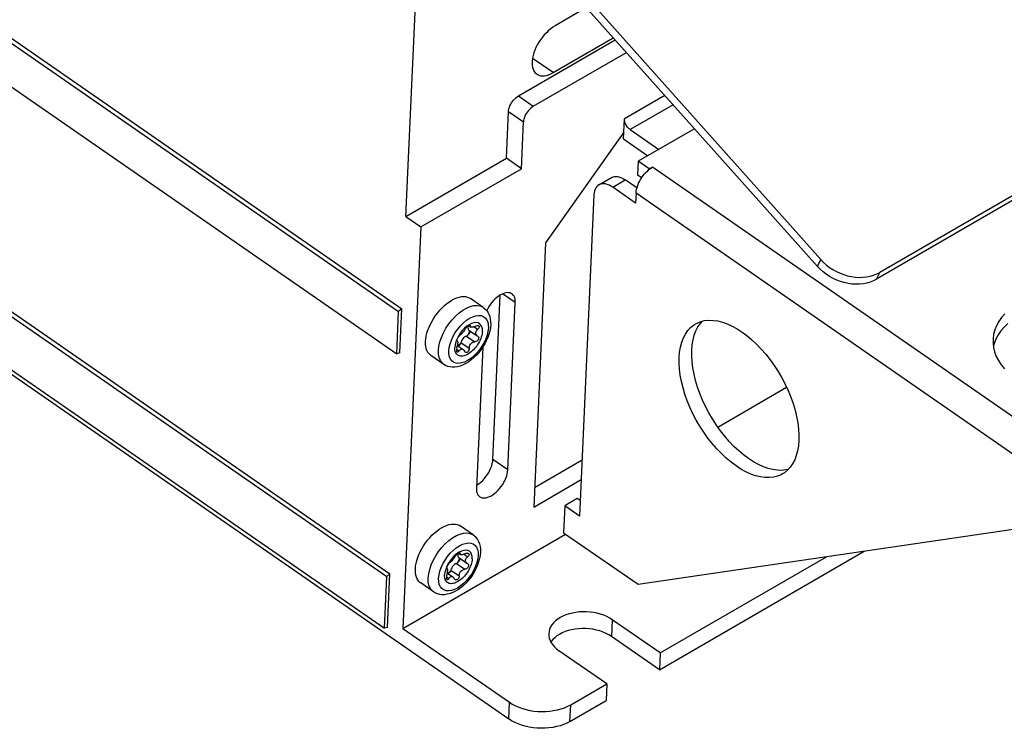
# Model space of a CAD drawing. Header units: millimetres. Extents: x 0 to 594, y 0 to 420.
# Tile 47 of 80: x 522 to 544, y 105 to 122. Entities that reach past the tile are written whole.
import ezdxf

# ---------------------------------------------------------------- set-up
doc = ezdxf.new("R2010")
doc.units = ezdxf.units.MM
doc.header["$LTSCALE"] = 32.67
doc.layers.get('0').update_dxf_attribs({"linetype": 'CONTINUOUS'})

msp = doc.modelspace()

# ---------------------------------------------------------------- linework, layer by layer
at = {"color": 7, "linetype": 'CONTINUOUS'}
for p, q in [((468.174, 158.181), (530.48, 114.974)), ((468.247, 158.245), (530.554, 115.038)), ((468.13, 157.206), (530.437, 113.999)), ((467.9, 152.069), (530.206, 108.862)), ((467.973, 152.133), (530.28, 108.926)), ((467.846, 150.878), (530.153, 107.671)), ((469.565, 149.58), (533.017, 105.579)), ((530.649, 117.168), (531.193, 129.3)), ((540.21, 116.172), (534.484, 122.592)), ((534.473, 122.36), (540.134, 116.013)), ((534.809, 121.984), (534.087, 121.566)), ((533.885, 121.406), (533.838, 121.355)), ((533.934, 121.453), (533.885, 121.406)), ((533.985, 121.495), (533.934, 121.453)), ((534.036, 121.533), (533.985, 121.495)), ((534.087, 121.566), (534.036, 121.533)), ((533.24, 119.947), (535.472, 121.241)), ((533.713, 121.185), (533.677, 121.124)), ((533.751, 121.244), (533.713, 121.185)), ((533.793, 121.301), (533.751, 121.244)), ((533.838, 121.355), (533.793, 121.301)), ((534.039, 120.485), (535.428, 121.29)), ((550.94, 121.193), (541.494, 115.719)), ((551.016, 121.351), (541.57, 115.877)), ((533.584, 119.708), (535.73, 120.951)), ((533.619, 121), (533.596, 120.938)), ((533.646, 121.062), (533.619, 121)), ((533.677, 121.124), (533.646, 121.062)), ((533.558, 120.76), (533.556, 120.705)), ((533.566, 120.817), (533.558, 120.76)), ((533.579, 120.877), (533.566, 120.817)), ((533.596, 120.938), (533.579, 120.877)), ((533.556, 120.705), (533.559, 120.654)), ((533.559, 120.654), (533.567, 120.606)), ((533.567, 120.606), (533.58, 120.563)), ((533.58, 120.563), (533.598, 120.524)), ((533.598, 120.524), (533.62, 120.491)), ((533.62, 120.491), (533.648, 120.463)), ((533.648, 120.463), (533.664, 120.45)), ((533.664, 120.45), (533.679, 120.44)), ((533.679, 120.44), (533.715, 120.424)), ((533.715, 120.424), (533.754, 120.414)), ((533.754, 120.414), (533.796, 120.411)), ((533.796, 120.411), (533.841, 120.413)), ((533.841, 120.413), (533.888, 120.422)), ((533.888, 120.422), (533.937, 120.437)), ((533.937, 120.437), (533.988, 120.458)), ((533.988, 120.458), (534.039, 120.485)), ((533.083, 119.79), (533.105, 119.822)), ((533.105, 119.822), (533.13, 119.853)), ((533.13, 119.853), (533.156, 119.881)), ((533.156, 119.881), (533.183, 119.906)), ((533.183, 119.906), (533.211, 119.928)), ((533.211, 119.928), (533.24, 119.947)), ((532.964, 118.509), (533.012, 119.59)), ((533.012, 119.59), (533.015, 119.621)), ((533.015, 119.621), (533.022, 119.654)), ((533.022, 119.654), (533.033, 119.688)), ((533.033, 119.688), (533.046, 119.722)), ((533.046, 119.722), (533.063, 119.757)), ((533.063, 119.757), (533.083, 119.79)), ((533.475, 119.614), (533.45, 119.583)), ((533.501, 119.642), (533.475, 119.614)), ((533.528, 119.667), (533.501, 119.642)), ((533.556, 119.689), (533.528, 119.667)), ((533.584, 119.708), (533.556, 119.689)), ((533.36, 119.382), (533.357, 119.35)), ((533.367, 119.415), (533.36, 119.382)), ((533.378, 119.449), (533.367, 119.415)), ((533.391, 119.483), (533.378, 119.449)), ((533.408, 119.517), (533.391, 119.483)), ((533.428, 119.551), (533.408, 119.517)), ((533.45, 119.583), (533.428, 119.551)), ((535.664, 118.959), (535.685, 119.422)), ((535.685, 119.399), (535.685, 119.422)), ((535.689, 119.374), (535.685, 119.399)), ((535.695, 119.349), (535.689, 119.374)), ((533.309, 118.27), (533.357, 119.35)), ((535.703, 119.323), (535.695, 119.349)), ((535.714, 119.297), (535.703, 119.323)), ((535.727, 119.272), (535.714, 119.297)), ((535.743, 119.248), (535.727, 119.272)), ((535.759, 119.225), (535.743, 119.248)), ((535.777, 119.205), (535.759, 119.225)), ((535.796, 119.187), (535.777, 119.205)), ((535.816, 119.172), (535.796, 119.187)), ((535.816, 119.172), (536.476, 118.714)), ((537.3, 119.191), (536.003, 118.44)), ((535.671, 119.111), (533.866, 116.562)), ((535.664, 118.959), (536.226, 118.569)), ((530.649, 117.168), (532.964, 118.509)), ((533.309, 118.27), (532.964, 118.509)), ((530.994, 116.929), (533.309, 118.27)), ((536.003, 118.44), (535.989, 118.131)), ((536.258, 118.263), (536.003, 118.44)), ((536.221, 118.223), (536.258, 118.255)), ((536.331, 118.305), (536.258, 118.263)), ((536.258, 118.255), (536.294, 118.282)), ((536.258, 118.263), (536.258, 118.255)), ((536.294, 118.282), (536.331, 118.305)), ((535.094, 117.898), (535.383, 118.066)), ((535.383, 118.066), (535.391, 118.07)), ((535.391, 118.07), (535.423, 118.083)), ((535.423, 118.083), (535.458, 118.09)), ((535.458, 118.09), (535.495, 118.091)), ((535.495, 118.091), (535.535, 118.086)), ((535.535, 118.086), (535.576, 118.076)), ((535.576, 118.076), (535.619, 118.059)), ((535.619, 118.059), (535.662, 118.037)), ((535.662, 118.037), (535.705, 118.01)), ((535.971, 117.825), (535.705, 118.01)), ((535.989, 118.131), (536.084, 118.065)), ((536.032, 117.978), (536.057, 118.023)), ((536.057, 118.023), (536.086, 118.067)), ((536.086, 118.067), (536.116, 118.11)), ((536.116, 118.11), (536.149, 118.15)), ((536.149, 118.15), (536.184, 118.188)), ((536.184, 118.188), (536.221, 118.223)), ((535.008, 117.795), (534.994, 117.756)), ((535.025, 117.83), (535.008, 117.795)), ((535.047, 117.859), (535.025, 117.83)), ((535.072, 117.883), (535.047, 117.859)), ((535.094, 117.898), (535.072, 117.883)), ((535.101, 117.902), (535.094, 117.898)), ((535.133, 117.915), (535.101, 117.902)), ((535.168, 117.922), (535.133, 117.915)), ((535.206, 117.924), (535.168, 117.922)), ((535.246, 117.919), (535.206, 117.924)), ((535.287, 117.908), (535.246, 117.919)), ((535.329, 117.892), (535.287, 117.908)), ((535.372, 117.87), (535.329, 117.892)), ((535.416, 117.842), (535.372, 117.87)), ((535.941, 117.478), (535.416, 117.842)), ((535.955, 117.751), (535.963, 117.794)), ((535.963, 117.794), (535.975, 117.839)), ((535.975, 117.839), (535.99, 117.885)), ((535.99, 117.885), (536.009, 117.932)), ((536.009, 117.932), (536.032, 117.978)), ((534.981, 117.666), (534.649, 110.257)), ((534.986, 117.713), (534.981, 117.666)), ((534.994, 117.756), (534.986, 117.713)), ((535.952, 117.709), (535.941, 117.478)), ((535.952, 117.709), (535.955, 117.751)), ((530.649, 117.168), (530.994, 116.929)), ((530.994, 116.929), (530.579, 107.668)), ((533.866, 116.562), (533.593, 110.467)), ((540.196, 115.949), (540.134, 116.013)), ((540.21, 116.172), (540.272, 116.107)), ((540.272, 116.107), (540.339, 116.048)), ((540.339, 116.048), (540.412, 115.992)), ((540.412, 115.992), (540.489, 115.942)), ((540.264, 115.889), (540.196, 115.949)), ((540.336, 115.834), (540.264, 115.889)), ((540.413, 115.784), (540.336, 115.834)), ((540.494, 115.739), (540.413, 115.784)), ((540.489, 115.942), (540.569, 115.897)), ((540.578, 115.7), (540.494, 115.739)), ((540.569, 115.897), (540.653, 115.859)), ((540.653, 115.859), (540.74, 115.826)), ((540.74, 115.826), (540.827, 115.8)), ((540.827, 115.8), (540.916, 115.781)), ((540.916, 115.781), (541.005, 115.769)), ((541.005, 115.769), (541.094, 115.764)), ((541.094, 115.764), (541.18, 115.765)), ((541.18, 115.765), (541.265, 115.774)), ((541.265, 115.774), (541.347, 115.79)), ((541.347, 115.79), (541.426, 115.812)), ((541.426, 115.812), (541.5, 115.842)), ((541.5, 115.842), (541.57, 115.877)), ((540.664, 115.668), (540.578, 115.7)), ((540.752, 115.642), (540.664, 115.668)), ((540.841, 115.623), (540.752, 115.642)), ((540.93, 115.61), (540.841, 115.623)), ((541.018, 115.605), (540.93, 115.61)), ((541.105, 115.607), (541.018, 115.605)), ((541.19, 115.616), (541.105, 115.607)), ((541.272, 115.632), (541.19, 115.616)), ((541.35, 115.654), (541.272, 115.632)), ((541.424, 115.683), (541.35, 115.654)), ((541.494, 115.719), (541.424, 115.683)), ((531.764, 115.267), (531.82, 115.291)), ((531.82, 115.291), (531.874, 115.308)), ((531.874, 115.308), (531.927, 115.319)), ((531.927, 115.319), (531.977, 115.323)), ((531.977, 115.323), (532.024, 115.32)), ((532.024, 115.32), (532.068, 115.31)), ((532.068, 115.31), (532.108, 115.294)), ((532.108, 115.294), (532.136, 115.277)), ((532.652, 111.562), (532.822, 115.356)), ((532.745, 115.302), (532.705, 115.267)), ((532.785, 115.332), (532.745, 115.302)), ((532.826, 115.358), (532.785, 115.332)), ((532.866, 115.379), (532.826, 115.358)), ((532.906, 115.395), (532.866, 115.379)), ((532.944, 115.405), (532.906, 115.395)), ((532.981, 115.411), (532.944, 115.405)), ((533.016, 115.41), (532.981, 115.411)), ((533.048, 115.404), (533.016, 115.41)), ((533.076, 115.393), (533.048, 115.404)), ((533.093, 115.383), (533.076, 115.393)), ((533.102, 115.376), (533.093, 115.383)), ((533.124, 115.355), (533.102, 115.376)), ((533.142, 115.328), (533.124, 115.355)), ((533.156, 115.297), (533.142, 115.328)), ((533.165, 115.262), (533.156, 115.297)), ((531.431, 115.006), (531.484, 115.062)), ((531.484, 115.062), (531.538, 115.113)), ((531.538, 115.113), (531.594, 115.16)), ((531.594, 115.16), (531.65, 115.202)), ((531.65, 115.202), (531.707, 115.237)), ((531.707, 115.237), (531.764, 115.267)), ((532.432, 115.072), (532.136, 115.277)), ((532.432, 115.072), (532.47, 115.041)), ((532.565, 115.097), (532.537, 115.049)), ((532.597, 115.143), (532.565, 115.097)), ((532.631, 115.187), (532.597, 115.143)), ((532.667, 115.229), (532.631, 115.187)), ((532.705, 115.267), (532.667, 115.229)), ((532.997, 111.323), (533.17, 115.182)), ((533.17, 115.223), (533.165, 115.262)), ((533.17, 115.182), (533.17, 115.223)), ((530.437, 113.999), (530.48, 114.974)), ((530.554, 115.038), (530.48, 114.974)), ((530.508, 114.019), (530.554, 115.038)), ((531.29, 114.819), (531.334, 114.885)), ((531.334, 114.885), (531.381, 114.947)), ((531.381, 114.947), (531.431, 115.006)), ((532.47, 115.041), (532.504, 115.005)), ((532.504, 115.005), (532.534, 114.963)), ((532.512, 115), (532.51, 114.997)), ((532.537, 115.049), (532.512, 115)), ((532.534, 114.963), (532.56, 114.916)), ((532.56, 114.916), (532.58, 114.862)), ((532.58, 114.862), (532.594, 114.803)), ((544.374, 114.836), (544.31, 114.744)), ((544.449, 114.924), (544.374, 114.836)), ((531.156, 114.546), (531.182, 114.615)), ((531.182, 114.615), (531.214, 114.684)), ((531.214, 114.684), (531.25, 114.752)), ((531.25, 114.752), (531.29, 114.819)), ((532.053, 114.635), (531.999, 114.589)), ((532.032, 114.595), (532.046, 114.61)), ((532.046, 114.61), (532.062, 114.625)), ((532.108, 114.672), (532.053, 114.635)), ((532.062, 114.625), (532.078, 114.638)), ((532.078, 114.638), (532.094, 114.648)), ((532.082, 114.628), (532.079, 114.606)), ((532.079, 114.606), (532.08, 114.585)), ((532.086, 114.643), (532.082, 114.628)), ((532.094, 114.648), (532.108, 114.655)), ((532.096, 114.649), (532.141, 114.618)), ((532.163, 114.699), (532.108, 114.672)), ((532.108, 114.655), (532.119, 114.658)), ((532.119, 114.658), (532.127, 114.657)), ((532.127, 114.657), (532.129, 114.656)), ((532.129, 114.656), (532.132, 114.652)), ((532.132, 114.652), (532.132, 114.643)), ((532.132, 114.633), (532.132, 114.643)), ((532.135, 114.624), (532.132, 114.633)), ((532.141, 114.618), (532.135, 114.624)), ((532.142, 114.618), (532.141, 114.618)), ((532.151, 114.614), (532.142, 114.618)), ((532.163, 114.612), (532.151, 114.614)), ((532.216, 114.715), (532.163, 114.699)), ((532.178, 114.613), (532.163, 114.612)), ((532.195, 114.616), (532.178, 114.613)), ((532.213, 114.621), (532.195, 114.616)), ((532.233, 114.629), (532.213, 114.621)), ((532.265, 114.719), (532.216, 114.715)), ((532.255, 114.639), (532.233, 114.629)), ((532.255, 114.639), (532.276, 114.647)), ((532.31, 114.712), (532.265, 114.719)), ((532.276, 114.647), (532.296, 114.651)), ((532.296, 114.651), (532.312, 114.65)), ((532.347, 114.692), (532.31, 114.712)), ((532.312, 114.65), (532.325, 114.646)), ((532.331, 114.599), (532.321, 114.583)), ((532.325, 114.646), (532.327, 114.645)), ((532.327, 114.645), (532.334, 114.638)), ((532.337, 114.614), (532.331, 114.599)), ((532.334, 114.638), (532.338, 114.627)), ((532.338, 114.627), (532.337, 114.614)), ((532.377, 114.663), (532.347, 114.692)), ((532.398, 114.622), (532.377, 114.663)), ((532.41, 114.574), (532.398, 114.622)), ((532.595, 114.598), (532.581, 114.524)), ((532.594, 114.803), (532.601, 114.739)), ((532.602, 114.671), (532.595, 114.598)), ((532.601, 114.739), (532.602, 114.671)), ((537.146, 114.535), (537.209, 114.604)), ((537.209, 114.604), (537.28, 114.662)), ((537.28, 114.662), (537.323, 114.69)), ((537.323, 114.69), (537.358, 114.709)), ((537.333, 114.533), (537.38, 114.623)), ((537.358, 114.709), (537.442, 114.743)), ((537.38, 114.623), (537.435, 114.703)), ((537.435, 114.703), (537.48, 114.752)), ((537.442, 114.743), (537.533, 114.765)), ((537.533, 114.765), (537.629, 114.775)), ((537.629, 114.775), (537.73, 114.772)), ((537.73, 114.772), (537.835, 114.757)), ((537.835, 114.757), (537.943, 114.73)), ((537.943, 114.73), (538.054, 114.691)), ((538.054, 114.691), (538.167, 114.639)), ((538.167, 114.639), (538.281, 114.577)), ((544.259, 114.648), (544.22, 114.55)), ((544.31, 114.744), (544.259, 114.648)), ((544.436, 114.616), (544.36, 114.527)), ((544.522, 114.7), (544.436, 114.616)), ((531.107, 114.347), (531.118, 114.412)), ((531.118, 114.412), (531.134, 114.478)), ((531.134, 114.478), (531.156, 114.546)), ((531.86, 114.41), (531.826, 114.344)), ((531.839, 114.352), (531.848, 114.37)), ((531.848, 114.37), (531.858, 114.388)), ((531.858, 114.388), (531.869, 114.405)), ((531.901, 114.475), (531.86, 114.41)), ((531.869, 114.405), (531.881, 114.418)), ((531.881, 114.418), (531.891, 114.428)), ((531.903, 114.437), (531.891, 114.428)), ((531.948, 114.535), (531.901, 114.475)), ((531.915, 114.448), (531.903, 114.437)), ((531.929, 114.462), (531.915, 114.448)), ((531.943, 114.476), (531.929, 114.462)), ((531.957, 114.492), (531.943, 114.476)), ((531.999, 114.589), (531.948, 114.535)), ((531.971, 114.509), (531.957, 114.492)), ((531.984, 114.526), (531.971, 114.509)), ((532, 114.387), (531.978, 114.367)), ((531.998, 114.544), (531.984, 114.526)), ((532.01, 114.562), (531.998, 114.544)), ((532.024, 114.402), (532, 114.387)), ((532.021, 114.579), (532.01, 114.562)), ((532.021, 114.579), (532.032, 114.595)), ((532.046, 114.411), (532.024, 114.402)), ((532.061, 114.417), (532.046, 114.411)), ((532.077, 114.428), (532.061, 114.417)), ((532.095, 114.476), (532.065, 114.419)), ((532.091, 114.442), (532.077, 114.428)), ((532.08, 114.585), (532.085, 114.568)), ((532.085, 114.568), (532.094, 114.555)), ((532.103, 114.459), (532.091, 114.442)), ((532.094, 114.555), (532.1, 114.549)), ((532.118, 114.534), (532.095, 114.476)), ((532.1, 114.549), (532.29, 114.418)), ((532.113, 114.477), (532.103, 114.459)), ((532.118, 114.489), (532.113, 114.477)), ((532.115, 114.539), (532.116, 114.539)), ((532.116, 114.539), (532.121, 114.527)), ((532.121, 114.501), (532.118, 114.489)), ((532.121, 114.527), (532.122, 114.512)), ((532.122, 114.512), (532.121, 114.501)), ((532.258, 114.481), (532.261, 114.5)), ((532.259, 114.463), (532.258, 114.481)), ((532.264, 114.449), (532.259, 114.463)), ((532.261, 114.5), (532.267, 114.517)), ((532.272, 114.435), (532.264, 114.449)), ((532.267, 114.517), (532.276, 114.533)), ((532.283, 114.423), (532.272, 114.435)), ((532.276, 114.533), (532.289, 114.551)), ((532.29, 114.418), (532.283, 114.423)), ((532.289, 114.551), (532.306, 114.568)), ((532.29, 114.418), (532.304, 114.409)), ((532.304, 114.409), (532.313, 114.402)), ((532.321, 114.583), (532.306, 114.568)), ((532.313, 114.402), (532.322, 114.388)), ((532.322, 114.388), (532.326, 114.371)), ((532.326, 114.371), (532.325, 114.352)), ((532.386, 114.386), (532.374, 114.352)), ((532.396, 114.42), (532.386, 114.386)), ((532.404, 114.454), (532.396, 114.42)), ((532.409, 114.486), (532.404, 114.454)), ((532.412, 114.517), (532.409, 114.486)), ((532.412, 114.517), (532.41, 114.574)), ((532.534, 114.374), (532.501, 114.301)), ((532.56, 114.449), (532.534, 114.374)), ((532.581, 114.524), (532.56, 114.449)), ((537.044, 114.365), (537.09, 114.455)), ((537.09, 114.455), (537.146, 114.535)), ((537.266, 114.325), (537.295, 114.433)), ((537.295, 114.433), (537.333, 114.533)), ((538.281, 114.577), (538.395, 114.503)), ((538.395, 114.503), (538.509, 114.419)), ((538.509, 114.419), (538.621, 114.324)), ((544.193, 114.45), (544.18, 114.348)), ((544.22, 114.55), (544.193, 114.45)), ((544.297, 114.435), (544.245, 114.339)), ((544.36, 114.527), (544.297, 114.435)), ((531.101, 114.285), (531.107, 114.347)), ((531.101, 114.226), (531.101, 114.285)), ((531.107, 114.171), (531.101, 114.226)), ((531.118, 114.12), (531.107, 114.171)), ((531.783, 114.211), (531.775, 114.149)), ((531.775, 114.119), (531.775, 114.149)), ((531.8, 114.276), (531.783, 114.211)), ((531.826, 114.344), (531.8, 114.276)), ((531.824, 114.137), (531.833, 114.168)), ((531.825, 114.306), (531.827, 114.319)), ((531.827, 114.297), (531.825, 114.306)), ((531.827, 114.319), (531.832, 114.335)), ((531.829, 114.294), (531.827, 114.297)), ((531.831, 114.293), (531.829, 114.294)), ((531.831, 114.293), (531.835, 114.291)), ((531.832, 114.335), (531.839, 114.352)), ((531.833, 114.168), (531.84, 114.196)), ((531.835, 114.291), (531.837, 114.289)), ((531.837, 114.289), (531.841, 114.282)), ((531.839, 114.192), (531.967, 114.102)), ((531.84, 114.196), (531.843, 114.219)), ((531.841, 114.282), (531.844, 114.272)), ((531.872, 114.207), (531.841, 114.19)), ((531.843, 114.219), (531.846, 114.243)), ((531.844, 114.272), (531.846, 114.259)), ((531.846, 114.259), (531.846, 114.243)), ((531.859, 114.181), (531.856, 114.18)), ((531.874, 114.192), (531.859, 114.181)), ((531.907, 114.234), (531.872, 114.207)), ((531.889, 114.207), (531.874, 114.192)), ((531.901, 114.223), (531.889, 114.207)), ((531.911, 114.242), (531.901, 114.223)), ((531.917, 114.26), (531.911, 114.242)), ((531.926, 114.288), (531.917, 114.26)), ((531.94, 114.316), (531.926, 114.288)), ((531.957, 114.343), (531.94, 114.316)), ((531.978, 114.367), (531.957, 114.343)), ((532.109, 114.127), (532.111, 114.152)), ((532.111, 114.152), (532.116, 114.177)), ((532.116, 114.177), (532.125, 114.199)), ((532.125, 114.199), (532.137, 114.22)), ((532.137, 114.22), (532.153, 114.238)), ((532.153, 114.238), (532.171, 114.254)), ((532.171, 114.254), (532.192, 114.266)), ((532.192, 114.266), (532.214, 114.274)), ((532.214, 114.274), (532.239, 114.278)), ((532.256, 114.151), (532.231, 114.121)), ((532.259, 114.281), (532.239, 114.278)), ((532.28, 114.183), (532.256, 114.151)), ((532.278, 114.289), (532.259, 114.281)), ((532.42, 114.156), (532.274, 110.904)), ((532.295, 114.301), (532.278, 114.289)), ((532.302, 114.215), (532.28, 114.183)), ((532.309, 114.316), (532.295, 114.301)), ((532.323, 114.248), (532.302, 114.215)), ((532.32, 114.334), (532.309, 114.316)), ((532.325, 114.352), (532.32, 114.334)), ((532.342, 114.283), (532.323, 114.248)), ((532.359, 114.317), (532.342, 114.283)), ((532.374, 114.352), (532.359, 114.317)), ((532.422, 114.159), (532.376, 114.092)), ((532.464, 114.229), (532.422, 114.159)), ((532.501, 114.301), (532.464, 114.229)), ((536.957, 114.04), (536.977, 114.157)), ((536.977, 114.157), (537.006, 114.266)), ((537.006, 114.266), (537.044, 114.365)), ((537.236, 114.084), (537.246, 114.208)), ((537.246, 114.208), (537.266, 114.325)), ((538.621, 114.324), (538.731, 114.221)), ((538.731, 114.221), (538.839, 114.109)), ((544.18, 114.348), (544.179, 114.328)), ((544.179, 114.328), (544.179, 114.246)), ((544.179, 114.246), (544.192, 114.143)), ((544.206, 114.241), (544.188, 114.173)), ((544.192, 114.143), (544.217, 114.042)), ((544.245, 114.339), (544.206, 114.241)), ((530.508, 114.019), (530.437, 113.999)), ((531.134, 114.074), (531.118, 114.12)), ((531.156, 114.033), (531.134, 114.074)), ((531.183, 113.998), (531.156, 114.033)), ((531.215, 113.969), (531.183, 113.998)), ((531.224, 113.963), (531.215, 113.969)), ((531.52, 113.757), (531.224, 113.963)), ((531.778, 114.091), (531.775, 114.119)), ((531.783, 114.065), (531.778, 114.091)), ((531.79, 114.041), (531.783, 114.065)), ((531.8, 114.02), (531.79, 114.041)), ((531.812, 114.001), (531.8, 114.02)), ((531.827, 113.984), (531.812, 114.001)), ((531.817, 114.106), (531.816, 114.09)), ((531.816, 114.09), (531.816, 114.075)), ((531.819, 114.059), (531.816, 114.075)), ((531.82, 114.122), (531.817, 114.106)), ((531.825, 114.048), (531.819, 114.059)), ((531.824, 114.137), (531.82, 114.122)), ((531.83, 114.042), (531.825, 114.048)), ((531.844, 113.971), (531.827, 113.984)), ((531.832, 114.04), (531.83, 114.042)), ((531.841, 114.039), (531.832, 114.04)), ((531.852, 114.042), (531.841, 114.039)), ((531.862, 113.96), (531.844, 113.971)), ((531.864, 114.052), (531.852, 114.042)), ((531.883, 113.953), (531.862, 113.96)), ((531.875, 114.067), (531.864, 114.052)), ((531.875, 114.067), (531.886, 114.082)), ((531.905, 113.948), (531.883, 113.953)), ((531.886, 114.082), (531.898, 114.095)), ((531.898, 114.095), (531.911, 114.104)), ((531.929, 113.947), (531.905, 113.948)), ((531.911, 114.104), (531.925, 114.11)), ((531.925, 114.11), (531.94, 114.112)), ((531.954, 113.948), (531.929, 113.947)), ((531.94, 114.112), (531.955, 114.109)), ((531.981, 113.953), (531.954, 113.948)), ((531.955, 114.109), (531.967, 114.102)), ((531.967, 114.102), (531.971, 114.1)), ((531.971, 114.1), (531.985, 114.084)), ((532.008, 113.961), (531.981, 113.953)), ((531.985, 114.084), (531.998, 114.062)), ((532.007, 114.047), (531.998, 114.062)), ((532.017, 114.039), (532.007, 114.047)), ((532.036, 113.972), (532.008, 113.961)), ((532.02, 114.037), (532.017, 114.039)), ((532.034, 114.032), (532.02, 114.037)), ((532.049, 114.032), (532.034, 114.032)), ((532.064, 113.986), (532.036, 113.972)), ((532.065, 114.038), (532.049, 114.032)), ((532.092, 114.002), (532.064, 113.986)), ((532.079, 114.049), (532.065, 114.038)), ((532.092, 114.064), (532.079, 114.049)), ((532.101, 114.083), (532.092, 114.064)), ((532.121, 114.021), (532.092, 114.002)), ((532.107, 114.104), (532.101, 114.083)), ((532.109, 114.127), (532.107, 114.104)), ((532.149, 114.043), (532.121, 114.021)), ((532.177, 114.067), (532.149, 114.043)), ((532.205, 114.093), (532.177, 114.067)), ((532.231, 114.121), (532.205, 114.093)), ((532.273, 113.968), (532.216, 113.913)), ((532.326, 114.029), (532.273, 113.968)), ((532.376, 114.092), (532.326, 114.029)), ((536.946, 113.916), (536.957, 114.04)), ((537.235, 113.953), (537.236, 114.084)), ((537.243, 113.817), (537.235, 113.953)), ((538.839, 114.109), (538.943, 113.989)), ((538.943, 113.989), (539.043, 113.862)), ((544.217, 114.042), (544.255, 113.941)), ((544.255, 113.941), (544.305, 113.843)), ((531.564, 113.731), (531.52, 113.757)), ((531.611, 113.711), (531.564, 113.731)), ((531.663, 113.698), (531.611, 113.711)), ((531.718, 113.692), (531.663, 113.698)), ((531.775, 113.692), (531.718, 113.692)), ((531.837, 113.701), (531.775, 113.692)), ((531.901, 113.718), (531.837, 113.701)), ((531.966, 113.743), (531.901, 113.718)), ((532.031, 113.776), (531.966, 113.743)), ((532.095, 113.816), (532.031, 113.776)), ((532.156, 113.861), (532.095, 113.816)), ((532.216, 113.913), (532.156, 113.861)), ((536.945, 113.785), (536.946, 113.916)), ((536.954, 113.649), (536.945, 113.785)), ((537.261, 113.675), (537.243, 113.817)), ((539.043, 113.862), (539.138, 113.728)), ((539.138, 113.728), (539.228, 113.59)), ((544.305, 113.843), (544.368, 113.747)), ((544.368, 113.747), (544.442, 113.654)), ((536.972, 113.508), (536.954, 113.649)), ((536.999, 113.363), (536.972, 113.508)), ((537.288, 113.531), (537.261, 113.675)), ((537.324, 113.383), (537.288, 113.531)), ((539.228, 113.59), (539.311, 113.447)), ((537.035, 113.215), (536.999, 113.363)), ((537.369, 113.234), (537.324, 113.383)), ((539.311, 113.447), (539.388, 113.301)), ((539.388, 113.301), (539.457, 113.153)), ((537.08, 113.066), (537.035, 113.215)), ((537.133, 112.916), (537.08, 113.066)), ((537.422, 113.084), (537.369, 113.234)), ((537.484, 112.934), (537.422, 113.084)), ((537.835, 112.312), (539.42, 113.231)), ((539.457, 113.153), (539.518, 113.003)), ((537.195, 112.766), (537.133, 112.916)), ((537.553, 112.786), (537.484, 112.934)), ((537.63, 112.639), (537.553, 112.786)), ((539.518, 113.003), (539.572, 112.853)), ((539.572, 112.853), (539.617, 112.703)), ((537.264, 112.618), (537.195, 112.766)), ((537.341, 112.472), (537.264, 112.618)), ((537.713, 112.497), (537.63, 112.639)), ((539.617, 112.703), (539.653, 112.556)), ((539.653, 112.556), (539.68, 112.411)), ((537.424, 112.329), (537.341, 112.472)), ((537.513, 112.19), (537.424, 112.329)), ((537.803, 112.358), (537.713, 112.497)), ((537.898, 112.225), (537.803, 112.358)), ((539.68, 112.411), (539.698, 112.27)), ((537.608, 112.057), (537.513, 112.19)), ((537.998, 112.098), (537.898, 112.225)), ((539.698, 112.27), (539.706, 112.134)), ((539.706, 112.134), (539.705, 112.003)), ((537.708, 111.93), (537.608, 112.057)), ((537.812, 111.81), (537.708, 111.93)), ((538.102, 111.978), (537.998, 112.098)), ((538.209, 111.866), (538.102, 111.978)), ((539.695, 111.879), (539.675, 111.762)), ((539.705, 112.003), (539.695, 111.879)), ((537.92, 111.698), (537.812, 111.81)), ((538.031, 111.594), (537.92, 111.698)), ((538.32, 111.762), (538.209, 111.866)), ((538.432, 111.668), (538.32, 111.762)), ((538.546, 111.584), (538.432, 111.668)), ((539.646, 111.653), (539.608, 111.554)), ((539.675, 111.762), (539.646, 111.653)), ((532.625, 111.417), (532.639, 111.467)), ((532.639, 111.467), (532.648, 111.516)), ((532.648, 111.516), (532.652, 111.562)), ((533.613, 110.918), (534.707, 111.552)), ((538.143, 111.5), (538.031, 111.594)), ((538.257, 111.416), (538.143, 111.5)), ((538.66, 111.51), (538.546, 111.584)), ((538.774, 111.447), (538.66, 111.51)), ((538.887, 111.396), (538.774, 111.447)), ((539.561, 111.463), (539.506, 111.384)), ((539.608, 111.554), (539.561, 111.463)), ((532.493, 111.168), (532.526, 111.216)), ((532.526, 111.216), (532.557, 111.265)), ((532.557, 111.265), (532.583, 111.316)), ((532.583, 111.316), (532.606, 111.367)), ((532.606, 111.367), (532.625, 111.417)), ((532.971, 111.184), (532.984, 111.232)), ((532.984, 111.232), (532.993, 111.278)), ((532.993, 111.278), (532.997, 111.323)), ((538.371, 111.342), (538.257, 111.416)), ((538.485, 111.28), (538.371, 111.342)), ((538.597, 111.228), (538.485, 111.28)), ((538.708, 111.189), (538.597, 111.228)), ((538.998, 111.357), (538.887, 111.396)), ((539.106, 111.329), (538.998, 111.357)), ((539.211, 111.314), (539.106, 111.329)), ((539.294, 111.21), (539.209, 111.176)), ((539.312, 111.312), (539.211, 111.314)), ((539.329, 111.229), (539.294, 111.21)), ((539.408, 111.322), (539.312, 111.312)), ((539.372, 111.257), (539.329, 111.229)), ((539.443, 111.314), (539.372, 111.257)), ((539.461, 111.335), (539.408, 111.322)), ((539.506, 111.384), (539.443, 111.314)), ((532.277, 110.969), (532.294, 110.979)), ((532.294, 110.979), (532.336, 111.009)), ((532.336, 111.009), (532.378, 111.043)), ((532.378, 111.043), (532.418, 111.081)), ((532.418, 111.081), (532.457, 111.123)), ((532.457, 111.123), (532.493, 111.168)), ((532.847, 110.942), (532.879, 110.989)), ((532.879, 110.989), (532.907, 111.037)), ((532.907, 111.037), (532.933, 111.085)), ((532.933, 111.085), (532.954, 111.135)), ((532.954, 111.135), (532.971, 111.184)), ((533.593, 110.467), (534.687, 111.101)), ((538.817, 111.162), (538.708, 111.189)), ((538.921, 111.147), (538.817, 111.162)), ((539.022, 111.144), (538.921, 111.147)), ((539.118, 111.154), (539.022, 111.144)), ((539.209, 111.176), (539.118, 111.154)), ((532.274, 110.904), (532.274, 110.862)), ((532.274, 110.862), (532.279, 110.823)), ((532.279, 110.823), (532.288, 110.788)), ((532.288, 110.788), (532.302, 110.757)), ((532.302, 110.757), (532.32, 110.731)), ((532.618, 110.727), (532.659, 110.753)), ((532.659, 110.753), (532.699, 110.784)), ((532.699, 110.784), (532.739, 110.818)), ((532.739, 110.818), (532.777, 110.857)), ((532.777, 110.857), (532.813, 110.898)), ((532.813, 110.898), (532.847, 110.942)), ((532.32, 110.731), (532.342, 110.709)), ((532.342, 110.709), (532.351, 110.702)), ((532.351, 110.702), (532.368, 110.692)), ((532.368, 110.692), (532.397, 110.681)), ((532.397, 110.681), (532.428, 110.675)), ((532.428, 110.675), (532.463, 110.675)), ((532.463, 110.675), (532.5, 110.68)), ((532.5, 110.68), (532.538, 110.691)), ((532.538, 110.691), (532.578, 110.706)), ((532.578, 110.706), (532.618, 110.727)), ((534.599, 110.66), (534.31, 110.493)), ((534.665, 110.615), (534.599, 110.66)), ((534.31, 110.493), (534.282, 109.875)), ((534.649, 110.257), (534.31, 110.493)), ((531.584, 110.043), (531.639, 110.06)), ((531.639, 110.06), (531.691, 110.071)), ((531.691, 110.071), (531.742, 110.075)), ((531.742, 110.075), (531.789, 110.072)), ((531.789, 110.072), (531.833, 110.062)), ((531.833, 110.062), (531.873, 110.046)), ((530.579, 107.668), (534.33, 109.842)), ((531.249, 109.814), (531.303, 109.866)), ((531.303, 109.866), (531.359, 109.912)), ((531.359, 109.912), (531.415, 109.954)), ((531.415, 109.954), (531.472, 109.99)), ((531.472, 109.99), (531.529, 110.019)), ((531.529, 110.019), (531.584, 110.043)), ((531.873, 110.046), (531.9, 110.03)), ((532.197, 109.824), (531.9, 110.03)), ((534.282, 109.875), (536, 108.684)), ((536, 108.684), (545.158, 110.029)), ((531.055, 109.572), (531.099, 109.637)), ((531.099, 109.637), (531.146, 109.699)), ((531.146, 109.699), (531.196, 109.759)), ((531.196, 109.759), (531.249, 109.814)), ((532.197, 109.824), (532.235, 109.793)), ((532.235, 109.793), (532.269, 109.757)), ((532.269, 109.757), (532.299, 109.716)), ((532.299, 109.716), (532.324, 109.668)), ((532.324, 109.668), (532.345, 109.615)), ((532.345, 109.615), (532.359, 109.555)), ((530.947, 109.368), (530.979, 109.436)), ((530.979, 109.436), (531.015, 109.505)), ((531.015, 109.505), (531.055, 109.572)), ((531.818, 109.387), (531.764, 109.341)), ((531.873, 109.425), (531.818, 109.387)), ((531.826, 109.377), (531.843, 109.39)), ((531.843, 109.39), (531.858, 109.4)), ((531.847, 109.381), (531.844, 109.358)), ((531.851, 109.396), (531.847, 109.381)), ((531.858, 109.4), (531.872, 109.407)), ((531.861, 109.402), (531.906, 109.371)), ((531.872, 109.407), (531.884, 109.41)), ((531.928, 109.451), (531.873, 109.425)), ((531.884, 109.41), (531.892, 109.409)), ((531.892, 109.409), (531.893, 109.408)), ((531.893, 109.408), (531.897, 109.404)), ((531.897, 109.404), (531.897, 109.395)), ((531.897, 109.385), (531.897, 109.395)), ((531.9, 109.376), (531.897, 109.385)), ((531.981, 109.467), (531.928, 109.451)), ((531.998, 109.381), (531.978, 109.373)), ((532.03, 109.472), (531.981, 109.467)), ((532.02, 109.391), (531.998, 109.381)), ((532.02, 109.391), (532.041, 109.399)), ((532.074, 109.464), (532.03, 109.472)), ((532.041, 109.399), (532.061, 109.403)), ((532.061, 109.403), (532.077, 109.403)), ((532.112, 109.445), (532.074, 109.464)), ((532.077, 109.403), (532.09, 109.398)), ((532.09, 109.398), (532.092, 109.397)), ((532.092, 109.397), (532.099, 109.39)), ((532.099, 109.39), (532.103, 109.38)), ((532.103, 109.38), (532.102, 109.367)), ((532.141, 109.415), (532.112, 109.445)), ((532.162, 109.375), (532.141, 109.415)), ((532.359, 109.555), (532.366, 109.491)), ((532.366, 109.423), (532.36, 109.35)), ((532.366, 109.491), (532.366, 109.423)), ((536.491, 106.715), (541.209, 109.449)), ((530.871, 109.099), (530.882, 109.164)), ((530.882, 109.164), (530.899, 109.231)), ((530.899, 109.231), (530.92, 109.299)), ((530.92, 109.299), (530.947, 109.368)), ((531.624, 109.163), (531.591, 109.096)), ((531.623, 109.14), (531.634, 109.157)), ((531.665, 109.227), (531.624, 109.163)), ((531.634, 109.157), (531.645, 109.17)), ((531.645, 109.17), (531.656, 109.18)), ((531.668, 109.189), (531.656, 109.18)), ((531.712, 109.287), (531.665, 109.227)), ((531.68, 109.201), (531.668, 109.189)), ((531.693, 109.214), (531.68, 109.201)), ((531.707, 109.229), (531.693, 109.214)), ((531.722, 109.245), (531.707, 109.229)), ((531.764, 109.341), (531.712, 109.287)), ((531.736, 109.261), (531.722, 109.245)), ((531.749, 109.278), (531.736, 109.261)), ((531.762, 109.296), (531.749, 109.278)), ((531.775, 109.314), (531.762, 109.296)), ((531.788, 109.154), (531.765, 109.139)), ((531.786, 109.331), (531.775, 109.314)), ((531.786, 109.331), (531.797, 109.347)), ((531.811, 109.163), (531.788, 109.154)), ((531.797, 109.347), (531.811, 109.363)), ((531.811, 109.363), (531.826, 109.377)), ((531.826, 109.169), (531.811, 109.163)), ((531.841, 109.18), (531.826, 109.169)), ((531.859, 109.228), (531.829, 109.172)), ((531.856, 109.194), (531.841, 109.18)), ((531.844, 109.358), (531.845, 109.337)), ((531.845, 109.337), (531.85, 109.32)), ((531.85, 109.32), (531.859, 109.307)), ((531.868, 109.211), (531.856, 109.194)), ((531.859, 109.307), (531.865, 109.302)), ((531.883, 109.286), (531.859, 109.228)), ((531.865, 109.302), (532.055, 109.17)), ((531.878, 109.229), (531.868, 109.211)), ((531.883, 109.241), (531.878, 109.229)), ((531.88, 109.292), (531.88, 109.291)), ((531.88, 109.291), (531.886, 109.279)), ((531.886, 109.253), (531.883, 109.241)), ((531.886, 109.279), (531.887, 109.264)), ((531.887, 109.264), (531.886, 109.253)), ((531.906, 109.371), (531.9, 109.376)), ((531.906, 109.37), (531.906, 109.371)), ((531.916, 109.366), (531.906, 109.37)), ((531.928, 109.364), (531.916, 109.366)), ((531.943, 109.365), (531.928, 109.364)), ((531.959, 109.368), (531.943, 109.365)), ((531.978, 109.373), (531.959, 109.368)), ((532.023, 109.234), (532.025, 109.252)), ((532.024, 109.216), (532.023, 109.234)), ((532.029, 109.201), (532.024, 109.216)), ((532.025, 109.252), (532.031, 109.269)), ((532.036, 109.188), (532.029, 109.201)), ((532.031, 109.269), (532.04, 109.286)), ((532.048, 109.175), (532.036, 109.188)), ((532.04, 109.286), (532.054, 109.303)), ((532.054, 109.17), (532.048, 109.175)), ((532.054, 109.303), (532.071, 109.32)), ((532.054, 109.17), (532.069, 109.161)), ((532.069, 109.161), (532.077, 109.154)), ((532.086, 109.336), (532.071, 109.32)), ((532.077, 109.154), (532.087, 109.14)), ((532.096, 109.351), (532.086, 109.336)), ((532.102, 109.367), (532.096, 109.351)), ((532.161, 109.173), (532.151, 109.139)), ((532.169, 109.206), (532.161, 109.173)), ((532.174, 109.326), (532.162, 109.375)), ((532.174, 109.238), (532.169, 109.206)), ((532.176, 109.27), (532.174, 109.326)), ((532.176, 109.27), (532.174, 109.238)), ((532.325, 109.201), (532.298, 109.126)), ((532.346, 109.276), (532.325, 109.201)), ((532.36, 109.35), (532.346, 109.276)), ((536.509, 107.101), (540.34, 109.321)), ((530.28, 108.926), (530.206, 108.862)), ((530.224, 107.691), (530.28, 108.926)), ((530.866, 109.037), (530.871, 109.099)), ((530.866, 108.978), (530.866, 109.037)), ((530.871, 108.923), (530.866, 108.978)), ((531.548, 108.963), (531.54, 108.901)), ((531.565, 109.029), (531.548, 108.963)), ((531.591, 109.096), (531.565, 109.029)), ((531.59, 109.058), (531.592, 109.071)), ((531.591, 109.049), (531.59, 109.058)), ((531.594, 109.046), (531.591, 109.049)), ((531.592, 109.071), (531.596, 109.087)), ((531.596, 109.045), (531.594, 109.046)), ((531.596, 109.087), (531.603, 109.104)), ((531.596, 109.045), (531.599, 109.044)), ((531.598, 108.92), (531.604, 108.948)), ((531.599, 109.044), (531.602, 109.041)), ((531.602, 109.041), (531.606, 109.034)), ((531.603, 109.104), (531.612, 109.123)), ((531.603, 108.944), (531.732, 108.854)), ((531.604, 108.948), (531.608, 108.972)), ((531.606, 109.034), (531.609, 109.024)), ((531.636, 108.96), (531.606, 108.942)), ((531.608, 108.972), (531.61, 108.995)), ((531.609, 109.024), (531.61, 109.012)), ((531.61, 109.012), (531.61, 108.995)), ((531.612, 109.123), (531.623, 109.14)), ((531.624, 108.933), (531.62, 108.932)), ((531.639, 108.944), (531.624, 108.933)), ((531.671, 108.987), (531.636, 108.96)), ((531.653, 108.959), (531.639, 108.944)), ((531.666, 108.976), (531.653, 108.959)), ((531.675, 108.994), (531.666, 108.976)), ((531.681, 109.012), (531.675, 108.994)), ((531.691, 109.04), (531.681, 109.012)), ((531.704, 109.068), (531.691, 109.04)), ((531.722, 109.095), (531.704, 109.068)), ((531.743, 109.119), (531.722, 109.095)), ((531.765, 109.139), (531.743, 109.119)), ((531.875, 108.904), (531.881, 108.929)), ((531.881, 108.929), (531.89, 108.952)), ((531.89, 108.952), (531.902, 108.972)), ((531.902, 108.972), (531.917, 108.991)), ((531.917, 108.991), (531.936, 109.006)), ((531.936, 109.006), (531.957, 109.018)), ((531.957, 109.018), (531.979, 109.026)), ((531.979, 109.026), (532.004, 109.03)), ((532.023, 109.033), (532.004, 109.03)), ((532.045, 108.935), (532.021, 108.903)), ((532.043, 109.041), (532.023, 109.033)), ((532.06, 109.053), (532.043, 109.041)), ((532.067, 108.967), (532.045, 108.935)), ((532.074, 109.069), (532.06, 109.053)), ((532.088, 109.001), (532.067, 108.967)), ((532.084, 109.086), (532.074, 109.069)), ((532.09, 109.104), (532.084, 109.086)), ((532.087, 109.14), (532.091, 109.123)), ((532.107, 109.035), (532.088, 109.001)), ((532.091, 109.123), (532.09, 109.104)), ((532.124, 109.069), (532.107, 109.035)), ((532.138, 109.104), (532.124, 109.069)), ((532.151, 109.139), (532.138, 109.104)), ((532.229, 108.981), (532.187, 108.912)), ((532.266, 109.053), (532.229, 108.981)), ((532.298, 109.126), (532.266, 109.053)), ((530.153, 107.671), (530.206, 108.862)), ((530.883, 108.872), (530.871, 108.923)), ((530.899, 108.826), (530.883, 108.872)), ((530.921, 108.785), (530.899, 108.826)), ((530.948, 108.75), (530.921, 108.785)), ((530.98, 108.721), (530.948, 108.75)), ((530.989, 108.715), (530.98, 108.721)), ((531.285, 108.509), (530.989, 108.715)), ((531.54, 108.871), (531.54, 108.901)), ((531.542, 108.843), (531.54, 108.871)), ((531.547, 108.817), (531.542, 108.843)), ((531.555, 108.793), (531.547, 108.817)), ((531.565, 108.772), (531.555, 108.793)), ((531.577, 108.753), (531.565, 108.772)), ((531.592, 108.736), (531.577, 108.753)), ((531.582, 108.858), (531.58, 108.842)), ((531.58, 108.842), (531.581, 108.827)), ((531.584, 108.812), (531.581, 108.827)), ((531.585, 108.874), (531.582, 108.858)), ((531.589, 108.8), (531.584, 108.812)), ((531.589, 108.89), (531.585, 108.874)), ((531.589, 108.89), (531.598, 108.92)), ((531.595, 108.794), (531.589, 108.8)), ((531.609, 108.723), (531.592, 108.736)), ((531.597, 108.793), (531.595, 108.794)), ((531.606, 108.791), (531.597, 108.793)), ((531.617, 108.794), (531.606, 108.791)), ((531.627, 108.712), (531.609, 108.723)), ((531.629, 108.804), (531.617, 108.794)), ((531.648, 108.705), (531.627, 108.712)), ((531.64, 108.819), (531.629, 108.804)), ((531.64, 108.819), (531.651, 108.835)), ((531.67, 108.7), (531.648, 108.705)), ((531.651, 108.835), (531.663, 108.847)), ((531.663, 108.847), (531.676, 108.856)), ((531.694, 108.699), (531.67, 108.7)), ((531.676, 108.856), (531.69, 108.862)), ((531.69, 108.862), (531.705, 108.864)), ((531.719, 108.701), (531.694, 108.699)), ((531.705, 108.864), (531.72, 108.861)), ((531.745, 108.705), (531.719, 108.701)), ((531.72, 108.861), (531.732, 108.855)), ((531.732, 108.855), (531.735, 108.852)), ((531.735, 108.852), (531.75, 108.837)), ((531.773, 108.713), (531.745, 108.705)), ((531.75, 108.837), (531.763, 108.815)), ((531.772, 108.799), (531.763, 108.815)), ((531.782, 108.791), (531.772, 108.799)), ((531.8, 108.724), (531.773, 108.713)), ((531.784, 108.789), (531.782, 108.791)), ((531.799, 108.784), (531.784, 108.789)), ((531.814, 108.784), (531.799, 108.784)), ((531.829, 108.738), (531.8, 108.724)), ((531.83, 108.79), (531.814, 108.784)), ((531.857, 108.754), (531.829, 108.738)), ((531.844, 108.801), (531.83, 108.79)), ((531.857, 108.816), (531.844, 108.801)), ((531.866, 108.835), (531.857, 108.816)), ((531.886, 108.773), (531.857, 108.754)), ((531.872, 108.857), (531.866, 108.835)), ((531.874, 108.879), (531.872, 108.857)), ((531.874, 108.879), (531.875, 108.904)), ((531.914, 108.795), (531.886, 108.773)), ((531.942, 108.819), (531.914, 108.795)), ((531.969, 108.845), (531.942, 108.819)), ((531.996, 108.874), (531.969, 108.845)), ((532.037, 108.721), (531.981, 108.665)), ((532.021, 108.903), (531.996, 108.874)), ((532.091, 108.781), (532.037, 108.721)), ((532.141, 108.845), (532.091, 108.781)), ((532.187, 108.912), (532.141, 108.845)), ((531.329, 108.483), (531.285, 108.509)), ((531.376, 108.464), (531.329, 108.483)), ((531.665, 108.47), (531.602, 108.453)), ((531.731, 108.495), (531.665, 108.47)), ((531.795, 108.528), (531.731, 108.495)), ((531.859, 108.568), (531.795, 108.528)), ((531.921, 108.614), (531.859, 108.568)), ((531.981, 108.665), (531.921, 108.614)), ((531.427, 108.45), (531.376, 108.464)), ((531.482, 108.444), (531.427, 108.45)), ((531.54, 108.445), (531.482, 108.444)), ((531.602, 108.453), (531.54, 108.445)), ((534.484, 108.022), (534.408, 108.002)), ((534.563, 108.036), (534.484, 108.022)), ((534.644, 108.046), (534.563, 108.036)), ((534.727, 108.05), (534.644, 108.046)), ((534.81, 108.049), (534.727, 108.05)), ((534.894, 108.043), (534.81, 108.049)), ((534.976, 108.032), (534.894, 108.043)), ((535.056, 108.016), (534.976, 108.032)), ((534.051, 107.795), (534.013, 107.749)), ((534.095, 107.839), (534.051, 107.795)), ((534.147, 107.879), (534.095, 107.839)), ((534.204, 107.916), (534.147, 107.879)), ((534.267, 107.949), (534.204, 107.916)), ((534.335, 107.978), (534.267, 107.949)), ((534.408, 108.002), (534.335, 107.978)), ((535.134, 107.994), (535.056, 108.016)), ((535.208, 107.969), (535.134, 107.994)), ((535.279, 107.938), (535.208, 107.969)), ((535.345, 107.904), (535.279, 107.938)), ((535.405, 107.866), (535.345, 107.904)), ((536.509, 107.101), (535.405, 107.866)), ((530.224, 107.691), (530.153, 107.671)), ((530.579, 107.668), (533.034, 105.965)), ((533.947, 107.598), (533.941, 107.548)), ((533.961, 107.65), (533.947, 107.598)), ((533.983, 107.7), (533.961, 107.65)), ((534.013, 107.749), (533.983, 107.7)), ((534.25, 107.563), (534.187, 107.53)), ((534.318, 107.592), (534.25, 107.563)), ((534.39, 107.616), (534.318, 107.592)), ((534.467, 107.636), (534.39, 107.616)), ((534.546, 107.65), (534.467, 107.636)), ((534.627, 107.66), (534.546, 107.65)), ((534.71, 107.664), (534.627, 107.66)), ((534.793, 107.663), (534.71, 107.664)), ((534.876, 107.657), (534.793, 107.663)), ((534.958, 107.646), (534.876, 107.657)), ((535.039, 107.63), (534.958, 107.646)), ((535.117, 107.609), (535.039, 107.63)), ((535.191, 107.583), (535.117, 107.609)), ((535.262, 107.553), (535.191, 107.583)), ((533.941, 107.548), (533.943, 107.492)), ((533.943, 107.492), (533.953, 107.439)), ((533.953, 107.439), (533.972, 107.387)), ((533.972, 107.387), (533.998, 107.336)), ((533.996, 107.363), (533.99, 107.352)), ((534.034, 107.409), (533.996, 107.363)), ((533.998, 107.336), (534.032, 107.287)), ((534.078, 107.453), (534.034, 107.409)), ((534.129, 107.494), (534.078, 107.453)), ((534.187, 107.53), (534.129, 107.494)), ((535.327, 107.518), (535.262, 107.553)), ((535.388, 107.48), (535.327, 107.518)), ((536.491, 106.715), (535.388, 107.48)), ((534.032, 107.287), (534.073, 107.24)), ((534.073, 107.24), (534.121, 107.195)), ((534.121, 107.195), (534.176, 107.153)), ((535.279, 106.388), (534.176, 107.153)), ((536.509, 107.101), (536.491, 106.715)), ((534.447, 105.906), (535.279, 106.388)), ((535.279, 106.388), (535.262, 106.002)), ((534.43, 105.52), (535.262, 106.002)), ((533.034, 105.965), (533.101, 105.923)), ((533.101, 105.923), (533.173, 105.885)), ((533.173, 105.885), (533.251, 105.85)), ((533.251, 105.85), (533.332, 105.821)), ((533.332, 105.821), (533.418, 105.796)), ((533.418, 105.796), (533.506, 105.776)), ((533.506, 105.776), (533.596, 105.762)), ((533.596, 105.762), (533.688, 105.753)), ((533.688, 105.753), (533.78, 105.749)), ((533.78, 105.749), (533.872, 105.75)), ((533.872, 105.75), (533.963, 105.757)), ((533.963, 105.757), (534.053, 105.77)), ((534.053, 105.77), (534.139, 105.787)), ((534.139, 105.787), (534.223, 105.81)), ((534.223, 105.81), (534.303, 105.837)), ((534.303, 105.837), (534.378, 105.87)), ((534.378, 105.87), (534.447, 105.906)), ((533.084, 105.537), (533.017, 105.579)), ((533.156, 105.499), (533.084, 105.537)), ((534.43, 105.52), (534.36, 105.484)), ((533.233, 105.465), (533.156, 105.499)), ((533.315, 105.435), (533.233, 105.465)), ((533.4, 105.41), (533.315, 105.435)), ((533.488, 105.39), (533.4, 105.41)), ((533.579, 105.376), (533.488, 105.39)), ((533.67, 105.367), (533.579, 105.376)), ((533.763, 105.363), (533.67, 105.367)), ((533.855, 105.364), (533.763, 105.363)), ((533.946, 105.371), (533.855, 105.364)), ((534.035, 105.384), (533.946, 105.371)), ((534.122, 105.401), (534.035, 105.384)), ((534.206, 105.424), (534.122, 105.401)), ((534.285, 105.451), (534.206, 105.424)), ((534.36, 105.484), (534.285, 105.451))]:
    msp.add_line(p, q, dxfattribs=at)
at = {"color": 9, "linetype": 'CONTINUOUS'}
for p, q in [((534.039, 120.485), (533.566, 120.813)), ((533.24, 119.947), (533.584, 119.708)), ((536.614, 119.96), (535.685, 119.422)), ((533.012, 119.59), (533.357, 119.35)), ((536.806, 119.745), (535.816, 119.172)), ((545.593, 111.881), (536.331, 118.305)), ((535.416, 117.842), (535.705, 118.01)), ((545.214, 111.286), (535.952, 117.709)), ((540.134, 116.013), (540.21, 116.172)), ((541.494, 115.719), (541.57, 115.877)), ((533.17, 115.182), (532.878, 115.384)), ((531.961, 115.005), (532.047, 115.055)), ((532.047, 115.055), (532.132, 115.091)), ((532.132, 115.091), (532.213, 115.112)), ((532.213, 115.112), (532.289, 115.117)), ((532.289, 115.117), (532.359, 115.106)), ((532.359, 115.106), (532.419, 115.08)), ((532.419, 115.08), (532.432, 115.072)), ((531.711, 114.781), (531.791, 114.867)), ((531.791, 114.867), (531.874, 114.942)), ((531.874, 114.942), (531.961, 115.005)), ((532.116, 114.82), (532.187, 114.855)), ((532.187, 114.855), (532.256, 114.877)), ((532.256, 114.877), (532.32, 114.886)), ((532.32, 114.886), (532.379, 114.882)), ((532.379, 114.882), (532.431, 114.863)), ((532.431, 114.863), (532.475, 114.832)), ((532.475, 114.832), (532.509, 114.789)), ((531.571, 114.588), (531.637, 114.688)), ((531.637, 114.688), (531.711, 114.781)), ((531.844, 114.572), (531.907, 114.647)), ((531.907, 114.647), (531.974, 114.715)), ((531.974, 114.715), (532.045, 114.773)), ((532.045, 114.773), (532.116, 114.82)), ((532.113, 114.656), (532.132, 114.643)), ((532.224, 114.625), (532.306, 114.568)), ((532.509, 114.789), (532.533, 114.735)), ((532.533, 114.735), (532.547, 114.67)), ((532.549, 114.597), (532.54, 114.518)), ((532.547, 114.67), (532.549, 114.597)), ((531.431, 114.276), (531.467, 114.38)), ((531.467, 114.38), (531.514, 114.485)), ((531.514, 114.485), (531.571, 114.588)), ((531.697, 114.318), (531.737, 114.405)), ((531.737, 114.405), (531.787, 114.49)), ((531.787, 114.49), (531.844, 114.572)), ((532.046, 114.411), (532.239, 114.278)), ((532.52, 114.434), (532.49, 114.348)), ((532.54, 114.518), (532.52, 114.434)), ((531.398, 114.079), (531.408, 114.175)), ((531.408, 114.175), (531.431, 114.276)), ((531.638, 114.069), (531.647, 114.148)), ((531.647, 114.148), (531.667, 114.232)), ((531.667, 114.232), (531.697, 114.318)), ((531.917, 114.26), (532.109, 114.127)), ((532.4, 114.176), (532.343, 114.094)), ((532.45, 114.261), (532.4, 114.176)), ((532.49, 114.348), (532.45, 114.261)), ((531.4, 113.991), (531.398, 114.079)), ((531.415, 113.912), (531.4, 113.991)), ((531.64, 113.996), (531.638, 114.069)), ((531.653, 113.931), (531.64, 113.996)), ((531.678, 113.877), (531.653, 113.931)), ((531.817, 114.107), (531.875, 114.067)), ((532.213, 113.951), (532.142, 113.893)), ((532.28, 114.019), (532.213, 113.951)), ((532.343, 114.094), (532.28, 114.019)), ((531.443, 113.844), (531.415, 113.912)), ((531.483, 113.789), (531.443, 113.844)), ((531.52, 113.757), (531.483, 113.789)), ((531.712, 113.834), (531.678, 113.877)), ((531.756, 113.803), (531.712, 113.834)), ((531.808, 113.785), (531.756, 113.803)), ((531.867, 113.78), (531.808, 113.785)), ((531.931, 113.789), (531.867, 113.78)), ((532, 113.811), (531.931, 113.789)), ((532.071, 113.846), (532, 113.811)), ((532.142, 113.893), (532.071, 113.846)), ((532.997, 111.323), (532.652, 111.562)), ((531.812, 109.807), (531.897, 109.843)), ((531.897, 109.843), (531.978, 109.864)), ((531.978, 109.864), (532.054, 109.869)), ((532.054, 109.869), (532.123, 109.858)), ((532.123, 109.858), (532.184, 109.832)), ((532.184, 109.832), (532.197, 109.824)), ((531.476, 109.534), (531.555, 109.619)), ((531.555, 109.619), (531.639, 109.694)), ((531.639, 109.694), (531.725, 109.757)), ((531.725, 109.757), (531.812, 109.807)), ((531.881, 109.572), (531.952, 109.607)), ((531.952, 109.607), (532.02, 109.629)), ((532.02, 109.629), (532.085, 109.638)), ((532.085, 109.638), (532.144, 109.634)), ((532.144, 109.634), (532.196, 109.616)), ((532.196, 109.616), (532.24, 109.585)), ((531.336, 109.341), (531.402, 109.44)), ((531.402, 109.44), (531.476, 109.534)), ((531.608, 109.324), (531.671, 109.399)), ((531.671, 109.399), (531.739, 109.467)), ((531.739, 109.467), (531.809, 109.525)), ((531.809, 109.525), (531.881, 109.572)), ((531.878, 109.409), (531.897, 109.395)), ((532.24, 109.585), (532.274, 109.542)), ((532.274, 109.542), (532.298, 109.487)), ((532.298, 109.487), (532.312, 109.422)), ((532.312, 109.422), (532.314, 109.349)), ((531.232, 109.132), (531.278, 109.237)), ((531.278, 109.237), (531.336, 109.341)), ((531.462, 109.071), (531.502, 109.157)), ((531.502, 109.157), (531.551, 109.242)), ((531.551, 109.242), (531.608, 109.324)), ((531.811, 109.163), (532.004, 109.03)), ((531.989, 109.377), (532.071, 109.32)), ((532.285, 109.186), (532.254, 109.1)), ((532.305, 109.27), (532.285, 109.186)), ((532.314, 109.349), (532.305, 109.27)), ((531.162, 108.831), (531.173, 108.927)), ((531.173, 108.927), (531.196, 109.028)), ((531.196, 109.028), (531.232, 109.132)), ((531.412, 108.9), (531.432, 108.984)), ((531.432, 108.984), (531.462, 109.071)), ((531.681, 109.012), (531.874, 108.879)), ((532.165, 108.928), (532.108, 108.847)), ((532.214, 109.014), (532.165, 108.928)), ((532.254, 109.1), (532.214, 109.014)), ((531.165, 108.743), (531.162, 108.831)), ((531.18, 108.664), (531.165, 108.743)), ((531.403, 108.821), (531.412, 108.9)), ((531.405, 108.748), (531.403, 108.821)), ((531.418, 108.683), (531.405, 108.748)), ((531.582, 108.859), (531.64, 108.819)), ((531.977, 108.704), (531.907, 108.646)), ((532.045, 108.771), (531.977, 108.704)), ((532.108, 108.847), (532.045, 108.771)), ((531.208, 108.597), (531.18, 108.664)), ((531.247, 108.542), (531.208, 108.597)), ((531.285, 108.509), (531.247, 108.542)), ((531.443, 108.629), (531.418, 108.683)), ((531.477, 108.586), (531.443, 108.629)), ((531.52, 108.555), (531.477, 108.586)), ((531.573, 108.537), (531.52, 108.555)), ((531.632, 108.532), (531.573, 108.537)), ((531.696, 108.541), (531.632, 108.532)), ((531.765, 108.563), (531.696, 108.541)), ((531.835, 108.598), (531.765, 108.563)), ((531.907, 108.646), (531.835, 108.598)), ((535.405, 107.866), (535.388, 107.48)), ((533.017, 105.579), (533.034, 105.965)), ((534.43, 105.52), (534.447, 105.906))]:
    msp.add_line(p, q, dxfattribs=at)

doc.saveas('drawing.dxf')
